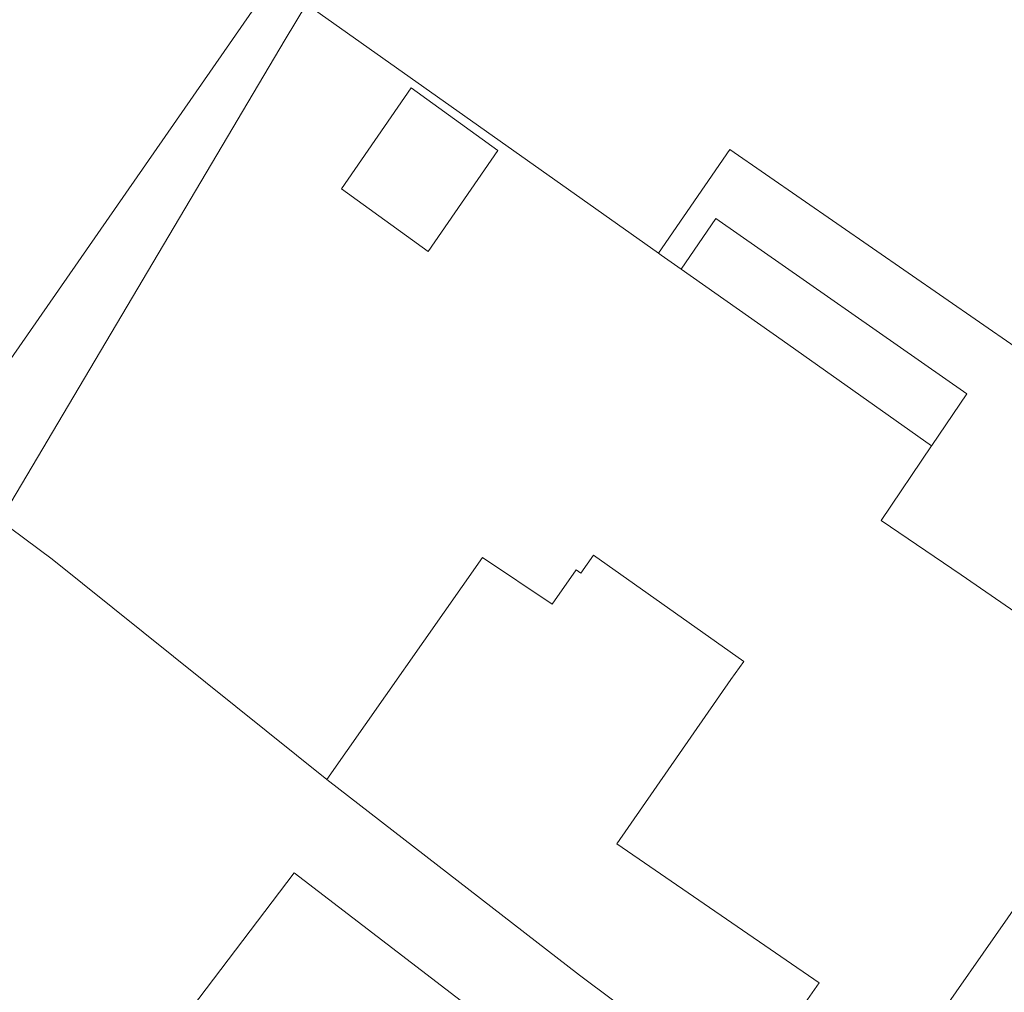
# Model space of a CAD drawing. Header units: metres. Extents: x 187916 to 189411, y 333285 to 334910.
# Tile 73 of 256: x 188312 to 188346, y 334404 to 334437. Entities that reach past the tile are written whole.
import ezdxf

# ---------------------------------------------------------------- set-up
doc = ezdxf.new("R2010")
doc.units = ezdxf.units.M
for name, color, linetype, lineweight in [('B-WE-IE-TERREINAFSCHEIDING_KUNSTMATIG_HEKWERK-G', 253, 'IE-TERREINAFSCHEIDING_KUNSTMATIG-SO', 15), ('B-WE-IE-TERREINAFSCHEIDING_KUNSTMATIG_MUUR-G', 253, 'IE-TERREINAFSCHEIDING_KUNSTMATIG-SO', 15), ('B-WE-OG-BEBOUWING-GV', 253, 'Continuous', 15), ('B-WE-OG-TERREIN_ERF-GV', 253, 'Continuous', 15)]:
    doc.layers.add(name, color=color, linetype=linetype, lineweight=lineweight)
doc.linetypes.add('IE-TERREINAFSCHEIDING_KUNSTMATIG-SO', pattern='A,4,[82,NLCS.SHX,S=0.75,R=90,X=0,Y=0],4,-2', length=10)

# ---------------------------------------------------------------- blocks, each defined once
blk = doc.blocks.new('DTM')
at = {"layer": 'B-WE-IE-TERREINAFSCHEIDING_KUNSTMATIG_HEKWERK-G', "ltscale": 0.2, "flags": 128}
blk.add_lwpolyline([(188331.494, 334404.13), (188322.897, 334410.793)], dxfattribs=at)
at = {"layer": 'B-WE-IE-TERREINAFSCHEIDING_KUNSTMATIG_MUUR-G', "ltscale": 0.2, "flags": 128}
blk.add_lwpolyline([(188344.157, 334394.664), (188331.494, 334404.13)], dxfattribs=at)
at = {"layer": 'B-WE-OG-BEBOUWING-GV', "ltscale": 0.2, "flags": 128}
for points in [[(188271.124, 334433.986), (188276.975, 334430.125), (188276.838, 334429.869), (188277.116, 334429.684), (188277.234, 334429.823), (188278.569, 334428.935), (188278.438, 334428.737), (188279.077, 334428.356), (188279.18, 334428.51), (188280.835, 334427.442), (188280.764, 334427.267), (188281.041, 334427.088), (188281.206, 334427.313), (188286.627, 334423.726), (188295.201, 334418.052), (188291.836, 334412.955), (188293.025, 334412.165), (188282.208, 334396.017), (188282.328, 334395.938), (188290.631, 334390.491), (188290.987, 334390.257), (188304.836, 334411.086), (188303.258, 334412.309), (188321.976, 334439.277)], [(188331.241, 334450.257), (188329.853, 334448.251), (188326.99, 334444.115), (188323.074, 334438.622), (188322.202, 334437.162), (188334.18, 334428.69), (188336.613, 334432.222), (188347.523, 334424.667), (188346.436, 334423.168), (188348.385, 334421.819), (188348.565, 334422.079), (188352.668, 334419.222), (188353.571, 334420.519), (188354.176, 334421.388), (188355.925, 334420.172), (188361.889, 334428.74), (188356.181, 334432.796), (188357.688, 334434.977), (188352.266, 334438.759), (188353.386, 334440.34), (188351.386, 334441.742)], [(188312.14, 334419.335), (188313.557, 334418.282), (188322.897, 334410.793), (188328.189, 334418.347), (188330.562, 334416.754), (188331.383, 334417.917), (188331.534, 334417.81), (188331.969, 334418.425), (188337.082, 334414.808), (188336.647, 334414.193), (188332.759, 334408.598), (188339.647, 334403.877), (188338.853, 334402.736)], [(188342.133, 334400.447), (188349.16, 334410.517), (188350.073, 334409.88), (188351.949, 334412.594), (188348.165, 334415.209), (188344.48, 334417.757), (188341.752, 334419.604), (188343.469, 334422.141), (188338.387, 334425.734), (188334.948, 334428.151), (188334.275, 334428.623), (188334.18, 334428.69), (188322.202, 334437.162), (188321.483, 334435.959), (188311.779, 334419.603)], [(188332.897, 334395.921), (188334.436, 334397.948), (188330.454, 334400.972), (188321.787, 334407.621), (188297.293, 334375.341), (188302.854, 334371.176)]]:
    blk.add_lwpolyline(points, dxfattribs=at)
for points in [[(188326.35, 334428.746), (188323.402, 334430.885), (188325.771, 334434.323), (188328.719, 334432.184)], [(188334.948, 334428.151), (188338.387, 334425.734), (188343.469, 334422.141), (188343.476, 334422.151), (188344.666, 334423.914), (188336.136, 334429.878)]]:
    blk.add_lwpolyline(points, close=True, dxfattribs=at)
at = {"layer": 'B-WE-OG-TERREIN_ERF-GV', "ltscale": 0.2, "flags": 128}
for points in [[(188312.14, 334419.335), (188311.779, 334419.603), (188321.483, 334435.959), (188322.202, 334437.162), (188323.074, 334438.622), (188321.976, 334439.277), (188303.258, 334412.309), (188304.836, 334411.086), (188290.987, 334390.257), (188290.631, 334390.491), (188282.037, 334377.813), (188282.397, 334377.556), (188284.446, 334380.482), (188286.663, 334379.178), (188307.934, 334411.206), (188307.394, 334411.579)], [(188325.771, 334434.323), (188323.402, 334430.885), (188326.35, 334428.746), (188328.719, 334432.184)]]:
    blk.add_lwpolyline(points, close=True, dxfattribs=at)
blk.add_lwpolyline([(188302.854, 334371.176), (188297.293, 334375.341), (188321.787, 334407.621), (188330.454, 334400.972), (188334.436, 334397.948), (188332.897, 334395.921)], dxfattribs=at)

msp = doc.modelspace()

# ---------------------------------------------------------------- block references
msp.add_blockref('DTM', (0, 0))

doc.saveas('drawing.dxf')
